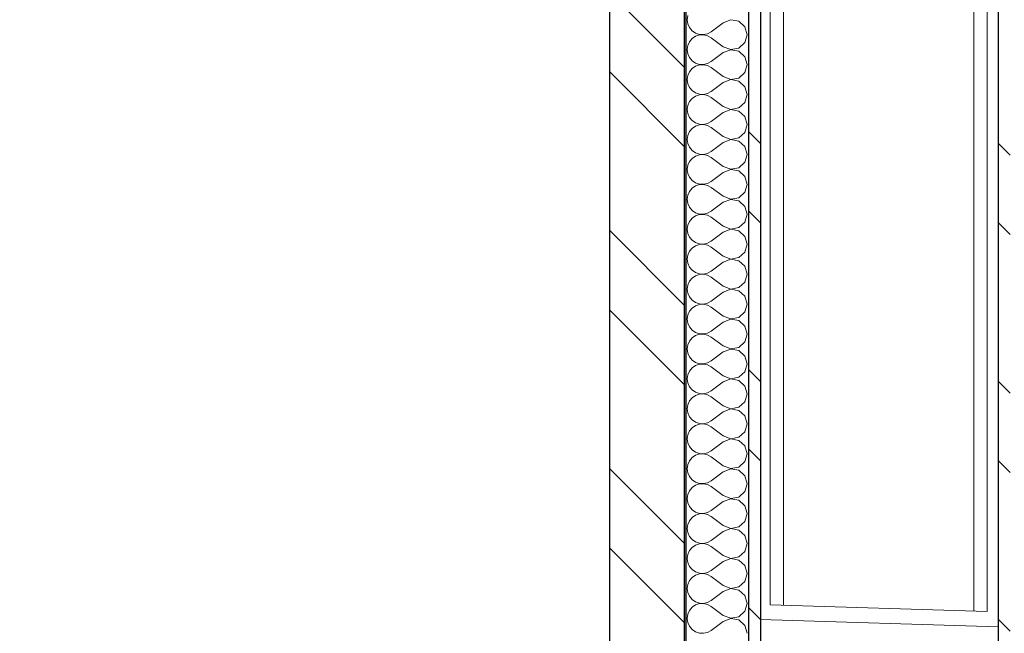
# Model space of a CAD drawing. Header units: millimetres. Extents: x 30792 to 66615, y -300 to 6970.
# Tile 51 of 58: x 63124 to 63782, y 6110 to 6520. Entities that reach past the tile are written whole.
import ezdxf

# ---------------------------------------------------------------- set-up
doc = ezdxf.new("R2010")
doc.units = ezdxf.units.MM
doc.header["$MEASUREMENT"] = 0
doc.linetypes.add('Wipeout_Contour', pattern=[1000, 0, -1000])
for name, color, linetype in [('Finitions - Etanchéité.5-Etanchéité', 7, 'Continuous'), ('Métal _ Bardage.Charp_Couv_Bard_Métal', 7, 'Continuous'), ('Métal _ Charpente.Charp_Couv_Bard_Métal', 7, 'Continuous')]:
    doc.layers.add(name, color=color, linetype=linetype)
pattern_1 = [(315, (0, 0), (79.54951, 79.54951), []), (315, (26.52, 26.52), (79.54951, 79.54951), [])]

# ---------------------------------------------------------------- blocks, each defined once
blk = doc.blocks.new('Élément de coupe_34')
at = {"color": 254, "linetype": 'Wipeout_Contour', "lineweight": 0, "ltscale": 226218.050054}
blk.add_wipeout([(63618.28, 5645.39), (63618.28, 5705.54), (48778.28, 6743.25), (48778.28, 6683.11)], dxfattribs=at).dxf.layer = 'Finitions - Etanchéité.5-Etanchéité'
at = {"color": 254, "linetype": 'Wipeout_Contour', "lineweight": 0, "ltscale": 226191.088457}
blk.add_wipeout([(63618.28, 5585.25), (63618.28, 5645.39), (48778.28, 6683.11), (48778.28, 6622.96)], dxfattribs=at).dxf.layer = 'Finitions - Etanchéité.5-Etanchéité'
blk = doc.blocks.new('Élément de coupe_37')
at = {"layer": 'Métal _ Bardage.Charp_Couv_Bard_Métal', "linetype": 'Continuous', "lineweight": 15, "true_color": 0x2e45b3}
h = blk.add_hatch(dxfattribs=at)
h.set_pattern_fill('Acier', color=175, style=0, pattern_type=2)
h.set_pattern_definition(pattern_1)
h.paths.add_polyline_path([(63778.28, 6927.6), (63778.28, 140), (63786.28, 140), (63786.28, 6927.6)])
at = {"layer": 'Métal _ Bardage.Charp_Couv_Bard_Métal', "color": 7, "linetype": 'Continuous', "lineweight": 25}
blk.add_line((63778.28, 6927.6), (63778.28, 140), dxfattribs=at)
blk = doc.blocks.new('*X92')
at = {"layer": 'Métal _ Bardage.Charp_Couv_Bard_Métal', "linetype": 'Continuous', "lineweight": 15, "true_color": 0xc1976c}
blk.add_hatch(color=33, dxfattribs=at).paths.add_polyline_path([(63569.37, 6930), (63568.37, 6930), (63568.37, 5546.63), (63569.37, 5546.56)])
blk = doc.blocks.new('*X94')
at = {"layer": 'Métal _ Bardage.Charp_Couv_Bard_Métal', "color": 2, "linetype": 'Continuous', "lineweight": 15, "true_color": 0xfee600}
for p, q in [((63570.75, 6522.73), (63570.37, 6520)), ((63570.37, 6520), (63570.75, 6517.27)), ((63570.75, 6517.27), (63571.86, 6514.74)), ((63594.37, 6518), (63586.37, 6512)), ((63599.47, 6519.96), (63594.37, 6518)), ((63604.84, 6518.94), (63599.47, 6519.96)), ((63608.88, 6515.26), (63604.84, 6518.94)), ((63571.86, 6514.74), (63573.62, 6512.62)), ((63573.62, 6512.62), (63575.9, 6511.06)), ((63575.9, 6511.06), (63578.51, 6510.17)), ((63578.51, 6509.83), (63575.9, 6508.94)), ((63578.51, 6510.17), (63581.27, 6510.04)), ((63581.27, 6509.96), (63578.51, 6509.83)), ((63581.27, 6510.04), (63583.96, 6510.66)), ((63583.96, 6509.34), (63581.27, 6509.96)), ((63583.96, 6510.66), (63586.37, 6512)), ((63586.37, 6508), (63583.96, 6509.34)), ((63610.37, 6510), (63608.88, 6515.26)), ((63608.88, 6504.74), (63610.37, 6510)), ((63570.75, 6502.73), (63570.37, 6500)), ((63571.86, 6505.26), (63570.75, 6502.73)), ((63573.62, 6507.38), (63571.86, 6505.26)), ((63575.9, 6508.94), (63573.62, 6507.38)), ((63594.37, 6502), (63586.37, 6508)), ((63604.84, 6501.06), (63608.88, 6504.74)), ((63570.37, 6500), (63570.75, 6497.27)), ((63570.75, 6497.27), (63571.86, 6494.74)), ((63594.37, 6498), (63586.37, 6492)), ((63594.37, 6502), (63599.47, 6500.04)), ((63599.47, 6499.96), (63594.37, 6498)), ((63599.47, 6500.04), (63604.84, 6501.06)), ((63604.84, 6498.94), (63599.47, 6499.96)), ((63608.88, 6495.26), (63604.84, 6498.94)), ((63571.86, 6494.74), (63573.62, 6492.62)), ((63573.62, 6492.62), (63575.9, 6491.06)), ((63575.9, 6491.06), (63578.51, 6490.17)), ((63578.51, 6489.83), (63575.9, 6488.94)), ((63578.51, 6490.17), (63581.27, 6490.04)), ((63581.27, 6489.96), (63578.51, 6489.83)), ((63581.27, 6490.04), (63583.96, 6490.66)), ((63583.96, 6489.34), (63581.27, 6489.96)), ((63583.96, 6490.66), (63586.37, 6492)), ((63610.37, 6490), (63608.88, 6495.26)), ((63608.88, 6484.74), (63610.37, 6490)), ((63571.86, 6485.26), (63570.75, 6482.73)), ((63573.62, 6487.38), (63571.86, 6485.26)), ((63575.9, 6488.94), (63573.62, 6487.38)), ((63586.37, 6488), (63583.96, 6489.34)), ((63594.37, 6482), (63586.37, 6488)), ((63604.84, 6481.06), (63608.88, 6484.74)), ((63570.75, 6482.73), (63570.37, 6480)), ((63570.37, 6480), (63570.75, 6477.27)), ((63570.75, 6477.27), (63571.86, 6474.74)), ((63594.37, 6478), (63586.37, 6472)), ((63594.37, 6482), (63599.47, 6480.04)), ((63599.47, 6479.96), (63594.37, 6478)), ((63599.47, 6480.04), (63604.84, 6481.06)), ((63604.84, 6478.94), (63599.47, 6479.96)), ((63608.88, 6475.26), (63604.84, 6478.94)), ((63571.86, 6474.74), (63573.62, 6472.62)), ((63573.62, 6472.62), (63575.9, 6471.06)), ((63575.9, 6471.06), (63578.51, 6470.17)), ((63578.51, 6469.83), (63575.9, 6468.94)), ((63578.51, 6470.17), (63581.27, 6470.04)), ((63581.27, 6469.96), (63578.51, 6469.83)), ((63581.27, 6470.04), (63583.96, 6470.66)), ((63583.96, 6469.34), (63581.27, 6469.96)), ((63583.96, 6470.66), (63586.37, 6472)), ((63610.37, 6470), (63608.88, 6475.26)), ((63608.88, 6464.74), (63610.37, 6470)), ((63571.86, 6465.26), (63570.75, 6462.73)), ((63573.62, 6467.38), (63571.86, 6465.26)), ((63575.9, 6468.94), (63573.62, 6467.38)), ((63586.37, 6468), (63583.96, 6469.34)), ((63594.37, 6462), (63586.37, 6468)), ((63604.84, 6461.06), (63608.88, 6464.74)), ((63570.75, 6462.73), (63570.37, 6460)), ((63570.37, 6460), (63570.75, 6457.27)), ((63570.75, 6457.27), (63571.86, 6454.74)), ((63594.37, 6458), (63586.37, 6452)), ((63594.37, 6462), (63599.47, 6460.04)), ((63599.47, 6459.96), (63594.37, 6458)), ((63599.47, 6460.04), (63604.84, 6461.06)), ((63604.84, 6458.94), (63599.47, 6459.96)), ((63608.88, 6455.26), (63604.84, 6458.94)), ((63571.86, 6454.74), (63573.62, 6452.62)), ((63573.62, 6452.62), (63575.9, 6451.06)), ((63575.9, 6451.06), (63578.51, 6450.17)), ((63578.51, 6450.17), (63581.27, 6450.04)), ((63581.27, 6449.96), (63578.51, 6449.83)), ((63581.27, 6450.04), (63583.96, 6450.66)), ((63583.96, 6449.34), (63581.27, 6449.96)), ((63583.96, 6450.66), (63586.37, 6452)), ((63610.37, 6450), (63608.88, 6455.26)), ((63608.88, 6444.74), (63610.37, 6450)), ((63571.86, 6445.26), (63570.75, 6442.73)), ((63573.62, 6447.38), (63571.86, 6445.26)), ((63575.9, 6448.94), (63573.62, 6447.38)), ((63578.51, 6449.83), (63575.9, 6448.94)), ((63586.37, 6448), (63583.96, 6449.34)), ((63594.37, 6442), (63586.37, 6448)), ((63604.84, 6441.06), (63608.88, 6444.74)), ((63570.75, 6442.73), (63570.37, 6440)), ((63570.37, 6440), (63570.75, 6437.27)), ((63570.75, 6437.27), (63571.86, 6434.74)), ((63594.37, 6438), (63586.37, 6432)), ((63594.37, 6442), (63599.47, 6440.04)), ((63599.47, 6439.96), (63594.37, 6438)), ((63599.47, 6440.04), (63604.84, 6441.06)), ((63604.84, 6438.94), (63599.47, 6439.96)), ((63608.88, 6435.26), (63604.84, 6438.94)), ((63571.86, 6434.74), (63573.62, 6432.62)), ((63573.62, 6432.62), (63575.9, 6431.06)), ((63575.9, 6431.06), (63578.51, 6430.17)), ((63578.51, 6430.17), (63581.27, 6430.04)), ((63581.27, 6430.04), (63583.96, 6430.66)), ((63583.96, 6430.66), (63586.37, 6432)), ((63610.37, 6430), (63608.88, 6435.26)), ((63571.86, 6425.26), (63570.75, 6422.73)), ((63573.62, 6427.38), (63571.86, 6425.26)), ((63575.9, 6428.94), (63573.62, 6427.38)), ((63578.51, 6429.83), (63575.9, 6428.94)), ((63581.27, 6429.96), (63578.51, 6429.83)), ((63583.96, 6429.34), (63581.27, 6429.96)), ((63586.37, 6428), (63583.96, 6429.34)), ((63594.37, 6422), (63586.37, 6428)), ((63604.84, 6421.06), (63608.88, 6424.74)), ((63608.88, 6424.74), (63610.37, 6430)), ((63570.75, 6422.73), (63570.37, 6420)), ((63570.37, 6420), (63570.75, 6417.27)), ((63570.75, 6417.27), (63571.86, 6414.74)), ((63594.37, 6418), (63586.37, 6412)), ((63594.37, 6422), (63599.47, 6420.04)), ((63599.47, 6419.96), (63594.37, 6418)), ((63599.47, 6420.04), (63604.84, 6421.06)), ((63604.84, 6418.94), (63599.47, 6419.96)), ((63608.88, 6415.26), (63604.84, 6418.94)), ((63571.86, 6414.74), (63573.62, 6412.62)), ((63573.62, 6412.62), (63575.9, 6411.06)), ((63575.9, 6411.06), (63578.51, 6410.17)), ((63581.27, 6410.04), (63583.96, 6410.66)), ((63583.96, 6410.66), (63586.37, 6412)), ((63610.37, 6410), (63608.88, 6415.26)), ((63571.86, 6405.26), (63570.75, 6402.73)), ((63573.62, 6407.38), (63571.86, 6405.26)), ((63575.9, 6408.94), (63573.62, 6407.38)), ((63578.51, 6409.83), (63575.9, 6408.94)), ((63578.51, 6410.17), (63581.27, 6410.04)), ((63581.27, 6409.96), (63578.51, 6409.83)), ((63583.96, 6409.34), (63581.27, 6409.96)), ((63586.37, 6408), (63583.96, 6409.34)), ((63594.37, 6402), (63586.37, 6408)), ((63604.84, 6401.06), (63608.88, 6404.74)), ((63608.88, 6404.74), (63610.37, 6410)), ((63570.75, 6402.73), (63570.37, 6400)), ((63570.37, 6400), (63570.75, 6397.27)), ((63570.75, 6397.27), (63571.86, 6394.74)), ((63594.37, 6398), (63586.37, 6392)), ((63594.37, 6402), (63599.47, 6400.04)), ((63599.47, 6399.96), (63594.37, 6398)), ((63599.47, 6400.04), (63604.84, 6401.06)), ((63604.84, 6398.94), (63599.47, 6399.96)), ((63608.88, 6395.26), (63604.84, 6398.94)), ((63571.86, 6394.74), (63573.62, 6392.62)), ((63573.62, 6392.62), (63575.9, 6391.06)), ((63575.9, 6391.06), (63578.51, 6390.17)), ((63583.96, 6390.66), (63586.37, 6392)), ((63610.37, 6390), (63608.88, 6395.26)), ((63571.86, 6385.26), (63570.75, 6382.73)), ((63573.62, 6387.38), (63571.86, 6385.26)), ((63575.9, 6388.94), (63573.62, 6387.38)), ((63578.51, 6389.83), (63575.9, 6388.94)), ((63578.51, 6390.17), (63581.27, 6390.04)), ((63581.27, 6389.96), (63578.51, 6389.83)), ((63581.27, 6390.04), (63583.96, 6390.66)), ((63583.96, 6389.34), (63581.27, 6389.96)), ((63586.37, 6388), (63583.96, 6389.34)), ((63594.37, 6382), (63586.37, 6388)), ((63604.84, 6381.06), (63608.88, 6384.74)), ((63608.88, 6384.74), (63610.37, 6390)), ((63570.75, 6382.73), (63570.37, 6380)), ((63570.37, 6380), (63570.75, 6377.27)), ((63594.37, 6378), (63586.37, 6372)), ((63594.37, 6382), (63599.47, 6380.04)), ((63599.47, 6379.96), (63594.37, 6378)), ((63599.47, 6380.04), (63604.84, 6381.06)), ((63604.84, 6378.94), (63599.47, 6379.96)), ((63608.88, 6375.26), (63604.84, 6378.94)), ((63570.75, 6377.27), (63571.86, 6374.74)), ((63571.86, 6374.74), (63573.62, 6372.62)), ((63573.62, 6372.62), (63575.9, 6371.06)), ((63575.9, 6371.06), (63578.51, 6370.17)), ((63583.96, 6370.66), (63586.37, 6372)), ((63610.37, 6370), (63608.88, 6375.26)), ((63571.86, 6365.26), (63570.75, 6362.73)), ((63573.62, 6367.38), (63571.86, 6365.26)), ((63575.9, 6368.94), (63573.62, 6367.38)), ((63578.51, 6369.83), (63575.9, 6368.94)), ((63578.51, 6370.17), (63581.27, 6370.04)), ((63581.27, 6369.96), (63578.51, 6369.83)), ((63581.27, 6370.04), (63583.96, 6370.66)), ((63583.96, 6369.34), (63581.27, 6369.96)), ((63586.37, 6368), (63583.96, 6369.34)), ((63594.37, 6362), (63586.37, 6368)), ((63604.84, 6361.06), (63608.88, 6364.74)), ((63608.88, 6364.74), (63610.37, 6370)), ((63570.75, 6362.73), (63570.37, 6360)), ((63570.37, 6360), (63570.75, 6357.27)), ((63594.37, 6358), (63586.37, 6352)), ((63594.37, 6362), (63599.47, 6360.04)), ((63599.47, 6359.96), (63594.37, 6358)), ((63599.47, 6360.04), (63604.84, 6361.06)), ((63604.84, 6358.94), (63599.47, 6359.96)), ((63608.88, 6355.26), (63604.84, 6358.94)), ((63570.75, 6357.27), (63571.86, 6354.74)), ((63571.86, 6354.74), (63573.62, 6352.62)), ((63573.62, 6352.62), (63575.9, 6351.06)), ((63583.96, 6350.66), (63586.37, 6352)), ((63610.37, 6350), (63608.88, 6355.26)), ((63571.86, 6345.26), (63570.75, 6342.73)), ((63573.62, 6347.38), (63571.86, 6345.26)), ((63575.9, 6348.94), (63573.62, 6347.38)), ((63575.9, 6351.06), (63578.51, 6350.17)), ((63578.51, 6349.83), (63575.9, 6348.94)), ((63578.51, 6350.17), (63581.27, 6350.04)), ((63581.27, 6349.96), (63578.51, 6349.83)), ((63581.27, 6350.04), (63583.96, 6350.66)), ((63583.96, 6349.34), (63581.27, 6349.96)), ((63586.37, 6348), (63583.96, 6349.34)), ((63594.37, 6342), (63586.37, 6348)), ((63604.84, 6341.06), (63608.88, 6344.74)), ((63608.88, 6344.74), (63610.37, 6350)), ((63570.75, 6342.73), (63570.37, 6340)), ((63570.37, 6340), (63570.75, 6337.27)), ((63594.37, 6342), (63599.47, 6340.04)), ((63599.47, 6339.96), (63594.37, 6338)), ((63599.47, 6340.04), (63604.84, 6341.06)), ((63604.84, 6338.94), (63599.47, 6339.96)), ((63608.88, 6335.26), (63604.84, 6338.94)), ((63570.75, 6337.27), (63571.86, 6334.74)), ((63571.86, 6334.74), (63573.62, 6332.62)), ((63573.62, 6332.62), (63575.9, 6331.06)), ((63583.96, 6330.66), (63586.37, 6332)), ((63594.37, 6338), (63586.37, 6332)), ((63610.37, 6330), (63608.88, 6335.26)), ((63571.86, 6325.26), (63570.75, 6322.73)), ((63573.62, 6327.38), (63571.86, 6325.26)), ((63575.9, 6328.94), (63573.62, 6327.38)), ((63575.9, 6331.06), (63578.51, 6330.17)), ((63578.51, 6329.83), (63575.9, 6328.94)), ((63578.51, 6330.17), (63581.27, 6330.04)), ((63581.27, 6329.96), (63578.51, 6329.83)), ((63581.27, 6330.04), (63583.96, 6330.66)), ((63583.96, 6329.34), (63581.27, 6329.96)), ((63586.37, 6328), (63583.96, 6329.34)), ((63594.37, 6322), (63586.37, 6328)), ((63608.88, 6324.74), (63610.37, 6330)), ((63570.75, 6322.73), (63570.37, 6320)), ((63570.37, 6320), (63570.75, 6317.27)), ((63594.37, 6322), (63599.47, 6320.04)), ((63599.47, 6319.96), (63594.37, 6318)), ((63599.47, 6320.04), (63604.84, 6321.06)), ((63604.84, 6318.94), (63599.47, 6319.96)), ((63604.84, 6321.06), (63608.88, 6324.74)), ((63608.88, 6315.26), (63604.84, 6318.94)), ((63570.75, 6317.27), (63571.86, 6314.74)), ((63571.86, 6314.74), (63573.62, 6312.62)), ((63573.62, 6312.62), (63575.9, 6311.06)), ((63583.96, 6310.66), (63586.37, 6312)), ((63594.37, 6318), (63586.37, 6312)), ((63610.37, 6310), (63608.88, 6315.26)), ((63571.86, 6305.26), (63570.75, 6302.73)), ((63573.62, 6307.38), (63571.86, 6305.26)), ((63575.9, 6308.94), (63573.62, 6307.38)), ((63575.9, 6311.06), (63578.51, 6310.17)), ((63578.51, 6309.83), (63575.9, 6308.94)), ((63578.51, 6310.17), (63581.27, 6310.04)), ((63581.27, 6309.96), (63578.51, 6309.83)), ((63581.27, 6310.04), (63583.96, 6310.66)), ((63583.96, 6309.34), (63581.27, 6309.96)), ((63586.37, 6308), (63583.96, 6309.34)), ((63594.37, 6302), (63586.37, 6308)), ((63608.88, 6304.74), (63610.37, 6310)), ((63570.75, 6302.73), (63570.37, 6300)), ((63570.37, 6300), (63570.75, 6297.27)), ((63594.37, 6302), (63599.47, 6300.04)), ((63599.47, 6299.96), (63594.37, 6298)), ((63599.47, 6300.04), (63604.84, 6301.06)), ((63604.84, 6298.94), (63599.47, 6299.96)), ((63604.84, 6301.06), (63608.88, 6304.74)), ((63608.88, 6295.26), (63604.84, 6298.94)), ((63570.75, 6297.27), (63571.86, 6294.74)), ((63571.86, 6294.74), (63573.62, 6292.62)), ((63573.62, 6292.62), (63575.9, 6291.06)), ((63583.96, 6290.66), (63586.37, 6292)), ((63594.37, 6298), (63586.37, 6292)), ((63610.37, 6290), (63608.88, 6295.26)), ((63573.62, 6287.38), (63571.86, 6285.26)), ((63575.9, 6288.94), (63573.62, 6287.38)), ((63575.9, 6291.06), (63578.51, 6290.17)), ((63578.51, 6289.83), (63575.9, 6288.94)), ((63578.51, 6290.17), (63581.27, 6290.04)), ((63581.27, 6289.96), (63578.51, 6289.83)), ((63581.27, 6290.04), (63583.96, 6290.66)), ((63583.96, 6289.34), (63581.27, 6289.96)), ((63586.37, 6288), (63583.96, 6289.34)), ((63594.37, 6282), (63586.37, 6288)), ((63608.88, 6284.74), (63610.37, 6290)), ((63570.75, 6282.73), (63570.37, 6280)), ((63570.37, 6280), (63570.75, 6277.27)), ((63571.86, 6285.26), (63570.75, 6282.73)), ((63594.37, 6282), (63599.47, 6280.04)), ((63599.47, 6279.96), (63594.37, 6278)), ((63599.47, 6280.04), (63604.84, 6281.06)), ((63604.84, 6278.94), (63599.47, 6279.96)), ((63604.84, 6281.06), (63608.88, 6284.74)), ((63608.88, 6275.26), (63604.84, 6278.94)), ((63570.75, 6277.27), (63571.86, 6274.74)), ((63571.86, 6274.74), (63573.62, 6272.62)), ((63573.62, 6272.62), (63575.9, 6271.06)), ((63594.37, 6278), (63586.37, 6272)), ((63610.37, 6270), (63608.88, 6275.26)), ((63573.62, 6267.38), (63571.86, 6265.26)), ((63575.9, 6268.94), (63573.62, 6267.38)), ((63575.9, 6271.06), (63578.51, 6270.17)), ((63578.51, 6269.83), (63575.9, 6268.94)), ((63578.51, 6270.17), (63581.27, 6270.04)), ((63581.27, 6269.96), (63578.51, 6269.83)), ((63581.27, 6270.04), (63583.96, 6270.66)), ((63583.96, 6269.34), (63581.27, 6269.96)), ((63583.96, 6270.66), (63586.37, 6272)), ((63586.37, 6268), (63583.96, 6269.34)), ((63594.37, 6262), (63586.37, 6268)), ((63608.88, 6264.74), (63610.37, 6270)), ((63570.75, 6262.73), (63570.37, 6260)), ((63570.37, 6260), (63570.75, 6257.27)), ((63571.86, 6265.26), (63570.75, 6262.73)), ((63594.37, 6262), (63599.47, 6260.04)), ((63599.47, 6259.96), (63594.37, 6258)), ((63599.47, 6260.04), (63604.84, 6261.06)), ((63604.84, 6258.94), (63599.47, 6259.96)), ((63604.84, 6261.06), (63608.88, 6264.74)), ((63570.75, 6257.27), (63571.86, 6254.74)), ((63571.86, 6254.74), (63573.62, 6252.62)), ((63573.62, 6252.62), (63575.9, 6251.06)), ((63594.37, 6258), (63586.37, 6252)), ((63608.88, 6255.26), (63604.84, 6258.94)), ((63610.37, 6250), (63608.88, 6255.26)), ((63573.62, 6247.38), (63571.86, 6245.26)), ((63575.9, 6248.94), (63573.62, 6247.38)), ((63575.9, 6251.06), (63578.51, 6250.17)), ((63578.51, 6249.83), (63575.9, 6248.94)), ((63578.51, 6250.17), (63581.27, 6250.04)), ((63581.27, 6249.96), (63578.51, 6249.83)), ((63581.27, 6250.04), (63583.96, 6250.66)), ((63583.96, 6249.34), (63581.27, 6249.96)), ((63583.96, 6250.66), (63586.37, 6252)), ((63586.37, 6248), (63583.96, 6249.34)), ((63594.37, 6242), (63586.37, 6248)), ((63608.88, 6244.74), (63610.37, 6250)), ((63570.75, 6242.73), (63570.37, 6240)), ((63570.37, 6240), (63570.75, 6237.27)), ((63571.86, 6245.26), (63570.75, 6242.73)), ((63594.37, 6242), (63599.47, 6240.04)), ((63599.47, 6239.96), (63594.37, 6238)), ((63599.47, 6240.04), (63604.84, 6241.06)), ((63604.84, 6238.94), (63599.47, 6239.96)), ((63604.84, 6241.06), (63608.88, 6244.74)), ((63570.75, 6237.27), (63571.86, 6234.74)), ((63571.86, 6234.74), (63573.62, 6232.62)), ((63594.37, 6238), (63586.37, 6232)), ((63608.88, 6235.26), (63604.84, 6238.94)), ((63610.37, 6230), (63608.88, 6235.26)), ((63573.62, 6227.38), (63571.86, 6225.26)), ((63573.62, 6232.62), (63575.9, 6231.06)), ((63575.9, 6228.94), (63573.62, 6227.38)), ((63575.9, 6231.06), (63578.51, 6230.17)), ((63578.51, 6229.83), (63575.9, 6228.94)), ((63578.51, 6230.17), (63581.27, 6230.04)), ((63581.27, 6229.96), (63578.51, 6229.83)), ((63581.27, 6230.04), (63583.96, 6230.66)), ((63583.96, 6229.34), (63581.27, 6229.96)), ((63583.96, 6230.66), (63586.37, 6232)), ((63586.37, 6228), (63583.96, 6229.34)), ((63594.37, 6222), (63586.37, 6228)), ((63608.88, 6224.74), (63610.37, 6230)), ((63570.75, 6222.73), (63570.37, 6220)), ((63570.37, 6220), (63570.75, 6217.27)), ((63571.86, 6225.26), (63570.75, 6222.73)), ((63594.37, 6222), (63599.47, 6220.04)), ((63599.47, 6219.96), (63594.37, 6218)), ((63599.47, 6220.04), (63604.84, 6221.06)), ((63604.84, 6218.94), (63599.47, 6219.96)), ((63604.84, 6221.06), (63608.88, 6224.74)), ((63570.75, 6217.27), (63571.86, 6214.74)), ((63571.86, 6214.74), (63573.62, 6212.62)), ((63594.37, 6218), (63586.37, 6212)), ((63608.88, 6215.26), (63604.84, 6218.94)), ((63610.37, 6210), (63608.88, 6215.26)), ((63573.62, 6207.38), (63571.86, 6205.26)), ((63573.62, 6212.62), (63575.9, 6211.06)), ((63575.9, 6208.94), (63573.62, 6207.38)), ((63575.9, 6211.06), (63578.51, 6210.17)), ((63578.51, 6209.83), (63575.9, 6208.94)), ((63578.51, 6210.17), (63581.27, 6210.04)), ((63581.27, 6209.96), (63578.51, 6209.83)), ((63581.27, 6210.04), (63583.96, 6210.66)), ((63583.96, 6209.34), (63581.27, 6209.96)), ((63583.96, 6210.66), (63586.37, 6212)), ((63586.37, 6208), (63583.96, 6209.34)), ((63594.37, 6202), (63586.37, 6208)), ((63608.88, 6204.74), (63610.37, 6210)), ((63570.75, 6202.73), (63570.37, 6200)), ((63570.37, 6200), (63570.75, 6197.27)), ((63571.86, 6205.26), (63570.75, 6202.73)), ((63594.37, 6202), (63599.47, 6200.04)), ((63599.47, 6199.96), (63594.37, 6198)), ((63599.47, 6200.04), (63604.84, 6201.06)), ((63604.84, 6198.94), (63599.47, 6199.96)), ((63604.84, 6201.06), (63608.88, 6204.74)), ((63570.75, 6197.27), (63571.86, 6194.74)), ((63571.86, 6194.74), (63573.62, 6192.62)), ((63594.37, 6198), (63586.37, 6192)), ((63608.88, 6195.26), (63604.84, 6198.94)), ((63610.37, 6190), (63608.88, 6195.26)), ((63573.62, 6187.38), (63571.86, 6185.26)), ((63573.62, 6192.62), (63575.9, 6191.06)), ((63575.9, 6188.94), (63573.62, 6187.38)), ((63575.9, 6191.06), (63578.51, 6190.17)), ((63578.51, 6189.83), (63575.9, 6188.94)), ((63578.51, 6190.17), (63581.27, 6190.04)), ((63581.27, 6189.96), (63578.51, 6189.83)), ((63581.27, 6190.04), (63583.96, 6190.66)), ((63583.96, 6189.34), (63581.27, 6189.96)), ((63583.96, 6190.66), (63586.37, 6192)), ((63586.37, 6188), (63583.96, 6189.34)), ((63594.37, 6182), (63586.37, 6188)), ((63608.88, 6184.74), (63610.37, 6190)), ((63570.75, 6182.73), (63570.37, 6180)), ((63571.86, 6185.26), (63570.75, 6182.73)), ((63594.37, 6182), (63599.47, 6180.04)), ((63599.47, 6180.04), (63604.84, 6181.06)), ((63604.84, 6181.06), (63608.88, 6184.74)), ((63570.37, 6180), (63570.75, 6177.27)), ((63570.75, 6177.27), (63571.86, 6174.74)), ((63571.86, 6174.74), (63573.62, 6172.62)), ((63594.37, 6178), (63586.37, 6172)), ((63599.47, 6179.96), (63594.37, 6178)), ((63604.84, 6178.94), (63599.47, 6179.96)), ((63608.88, 6175.26), (63604.84, 6178.94)), ((63610.37, 6170), (63608.88, 6175.26)), ((63573.62, 6167.38), (63571.86, 6165.26)), ((63573.62, 6172.62), (63575.9, 6171.06)), ((63575.9, 6168.94), (63573.62, 6167.38)), ((63575.9, 6171.06), (63578.51, 6170.17)), ((63578.51, 6169.83), (63575.9, 6168.94)), ((63578.51, 6170.17), (63581.27, 6170.04)), ((63581.27, 6169.96), (63578.51, 6169.83)), ((63581.27, 6170.04), (63583.96, 6170.66)), ((63583.96, 6169.34), (63581.27, 6169.96)), ((63583.96, 6170.66), (63586.37, 6172)), ((63586.37, 6168), (63583.96, 6169.34)), ((63594.37, 6162), (63586.37, 6168)), ((63608.88, 6164.74), (63610.37, 6170)), ((63570.75, 6162.73), (63570.37, 6160)), ((63571.86, 6165.26), (63570.75, 6162.73)), ((63594.37, 6162), (63599.47, 6160.04)), ((63599.47, 6160.04), (63604.84, 6161.06)), ((63604.84, 6161.06), (63608.88, 6164.74)), ((63570.37, 6160), (63570.75, 6157.27)), ((63570.75, 6157.27), (63571.86, 6154.74)), ((63571.86, 6154.74), (63573.62, 6152.62)), ((63594.37, 6158), (63586.37, 6152)), ((63599.47, 6159.96), (63594.37, 6158)), ((63604.84, 6158.94), (63599.47, 6159.96)), ((63608.88, 6155.26), (63604.84, 6158.94)), ((63610.37, 6150), (63608.88, 6155.26)), ((63573.62, 6147.38), (63571.86, 6145.26)), ((63573.62, 6152.62), (63575.9, 6151.06)), ((63575.9, 6148.94), (63573.62, 6147.38)), ((63575.9, 6151.06), (63578.51, 6150.17)), ((63578.51, 6149.83), (63575.9, 6148.94)), ((63578.51, 6150.17), (63581.27, 6150.04)), ((63581.27, 6149.96), (63578.51, 6149.83)), ((63581.27, 6150.04), (63583.96, 6150.66)), ((63583.96, 6149.34), (63581.27, 6149.96)), ((63583.96, 6150.66), (63586.37, 6152)), ((63586.37, 6148), (63583.96, 6149.34)), ((63594.37, 6142), (63586.37, 6148)), ((63608.88, 6144.74), (63610.37, 6150)), ((63570.75, 6142.73), (63570.37, 6140)), ((63571.86, 6145.26), (63570.75, 6142.73)), ((63594.37, 6142), (63599.47, 6140.04)), ((63599.47, 6140.04), (63604.84, 6141.06)), ((63604.84, 6141.06), (63608.88, 6144.74)), ((63570.37, 6140), (63570.75, 6137.27)), ((63570.75, 6137.27), (63571.86, 6134.74)), ((63571.86, 6134.74), (63573.62, 6132.62)), ((63594.37, 6138), (63586.37, 6132)), ((63599.47, 6139.96), (63594.37, 6138)), ((63604.84, 6138.94), (63599.47, 6139.96)), ((63608.88, 6135.26), (63604.84, 6138.94)), ((63610.37, 6130), (63608.88, 6135.26)), ((63573.62, 6132.62), (63575.9, 6131.06)), ((63575.9, 6128.94), (63573.62, 6127.38)), ((63575.9, 6131.06), (63578.51, 6130.17)), ((63578.51, 6129.83), (63575.9, 6128.94)), ((63578.51, 6130.17), (63581.27, 6130.04)), ((63581.27, 6129.96), (63578.51, 6129.83)), ((63581.27, 6130.04), (63583.96, 6130.66)), ((63583.96, 6129.34), (63581.27, 6129.96)), ((63583.96, 6130.66), (63586.37, 6132)), ((63586.37, 6128), (63583.96, 6129.34)), ((63594.37, 6122), (63586.37, 6128)), ((63608.88, 6124.74), (63610.37, 6130)), ((63570.75, 6122.73), (63570.37, 6120)), ((63571.86, 6125.26), (63570.75, 6122.73)), ((63573.62, 6127.38), (63571.86, 6125.26)), ((63594.37, 6122), (63599.47, 6120.04)), ((63599.47, 6120.04), (63604.84, 6121.06)), ((63604.84, 6121.06), (63608.88, 6124.74)), ((63570.37, 6120), (63570.75, 6117.27)), ((63570.75, 6117.27), (63571.86, 6114.74)), ((63571.86, 6114.74), (63573.62, 6112.62)), ((63594.37, 6118), (63586.37, 6112)), ((63599.47, 6119.96), (63594.37, 6118)), ((63604.84, 6118.94), (63599.47, 6119.96)), ((63608.88, 6115.26), (63604.84, 6118.94)), ((63610.37, 6110), (63608.88, 6115.26)), ((63573.62, 6112.62), (63575.9, 6111.06)), ((63575.9, 6111.06), (63578.51, 6110.17)), ((63578.51, 6110.17), (63581.27, 6110.04)), ((63581.27, 6110.04), (63583.96, 6110.66)), ((63583.96, 6110.66), (63586.37, 6112))]:
    blk.add_line(p, q, dxfattribs=at)
blk = doc.blocks.new('Élément de coupe_68')
at = {"layer": 'Métal _ Bardage.Charp_Couv_Bard_Métal', "linetype": 'Continuous', "lineweight": 15, "true_color": 0x2e45b3}
h = blk.add_hatch(dxfattribs=at)
h.set_pattern_fill('Acier', color=175, style=0, pattern_type=2)
h.set_pattern_definition(pattern_1)
h.paths.add_polyline_path([(63568.37, 6930), (63518.37, 6930), (63518.37, 5543.3), (63559.54, 5543.3), (63559.61, 5544.24), (63560.63, 5546.29), (63562.81, 5547.02), (63568.37, 5546.63)])
h = blk.add_hatch(dxfattribs=at)
h.set_pattern_fill('Acier', color=175, style=0, pattern_type=2)
h.set_pattern_definition(pattern_1)
h.paths.add_polyline_path([(63611.37, 5543.63), (63612.69, 5543.53), (63613.16, 5543.3), (63619.37, 5543.3), (63619.37, 6930), (63611.37, 6930)])
at = {"layer": 'Métal _ Bardage.Charp_Couv_Bard_Métal', "color": 7, "linetype": 'Continuous', "lineweight": 25}
for p, q in [((63518.37, 6930), (63518.37, 5543.3)), ((63619.37, 6930), (63619.37, 5543.3))]:
    blk.add_line(p, q, dxfattribs=at)
at = {"layer": 'Métal _ Bardage.Charp_Couv_Bard_Métal', "lineweight": 0}
blk.add_blockref('*X92', (0, 0), dxfattribs=at)
at = {"color": 254, "linetype": 'Wipeout_Contour', "lineweight": 0, "ltscale": 255597.093814}
blk.add_wipeout([(63569.37, 6930), (63569.37, 5546.56), (63611.37, 5543.63), (63611.37, 6930)], dxfattribs=at).dxf.layer = 'Métal _ Bardage.Charp_Couv_Bard_Métal'
at = {"layer": 'Métal _ Bardage.Charp_Couv_Bard_Métal', "color": 7, "linetype": 'Continuous', "lineweight": 25}
for p, q in [((63568.37, 6930), (63568.37, 5546.63)), ((63569.37, 6930), (63569.37, 5546.56)), ((63611.37, 6930), (63611.37, 5543.63))]:
    blk.add_line(p, q, dxfattribs=at)
at = {"layer": 'Métal _ Bardage.Charp_Couv_Bard_Métal', "lineweight": 0}
blk.add_blockref('*X94', (0, 0), dxfattribs=at)
blk = doc.blocks.new('Élément de coupe_132')
at = {"layer": 'Métal _ Charpente.Charp_Couv_Bard_Métal', "color": 7, "linetype": 'Continuous', "lineweight": 15}
for p, q in [((63625.68, 6129.14), (63770.88, 6124.58)), ((63619.37, 6119.34), (63778.28, 6114.34))]:
    blk.add_line(p, q, dxfattribs=at)
blk = doc.blocks.new('Élément de coupe_133')
at = {"layer": 'Métal _ Charpente.Charp_Couv_Bard_Métal', "color": 7, "linetype": 'Continuous', "lineweight": 15}
for p, q in [((63625.68, 6129.14), (63625.68, 6863.55)), ((63634.68, 6128.86), (63634.68, 6863.55)), ((63761.88, 6124.86), (63761.88, 6863.55)), ((63770.88, 6124.58), (63770.88, 6863.55))]:
    blk.add_line(p, q, dxfattribs=at)

msp = doc.modelspace()

# ---------------------------------------------------------------- block references
at = {"layer": 'Finitions - Etanchéité.5-Etanchéité', "lineweight": 0}
msp.add_blockref('Élément de coupe_34', (0, 0), dxfattribs=at)
at = {"layer": 'Métal _ Bardage.Charp_Couv_Bard_Métal', "lineweight": 0}
msp.add_blockref('Élément de coupe_37', (0, 0), dxfattribs=at)
at = {"layer": 'Métal _ Charpente.Charp_Couv_Bard_Métal', "lineweight": 0}
msp.add_blockref('Élément de coupe_133', (0, 0), dxfattribs=at)

# ---------------------------------------------------------------- next in the draw order: block references
at = {"layer": 'Métal _ Bardage.Charp_Couv_Bard_Métal', "lineweight": 0}
msp.add_blockref('Élément de coupe_68', (0, 0), dxfattribs=at)

# ---------------------------------------------------------------- next in the draw order: block references
at = {"layer": 'Métal _ Charpente.Charp_Couv_Bard_Métal', "lineweight": 0}
msp.add_blockref('Élément de coupe_132', (0, 0), dxfattribs=at)

doc.saveas('drawing.dxf')
